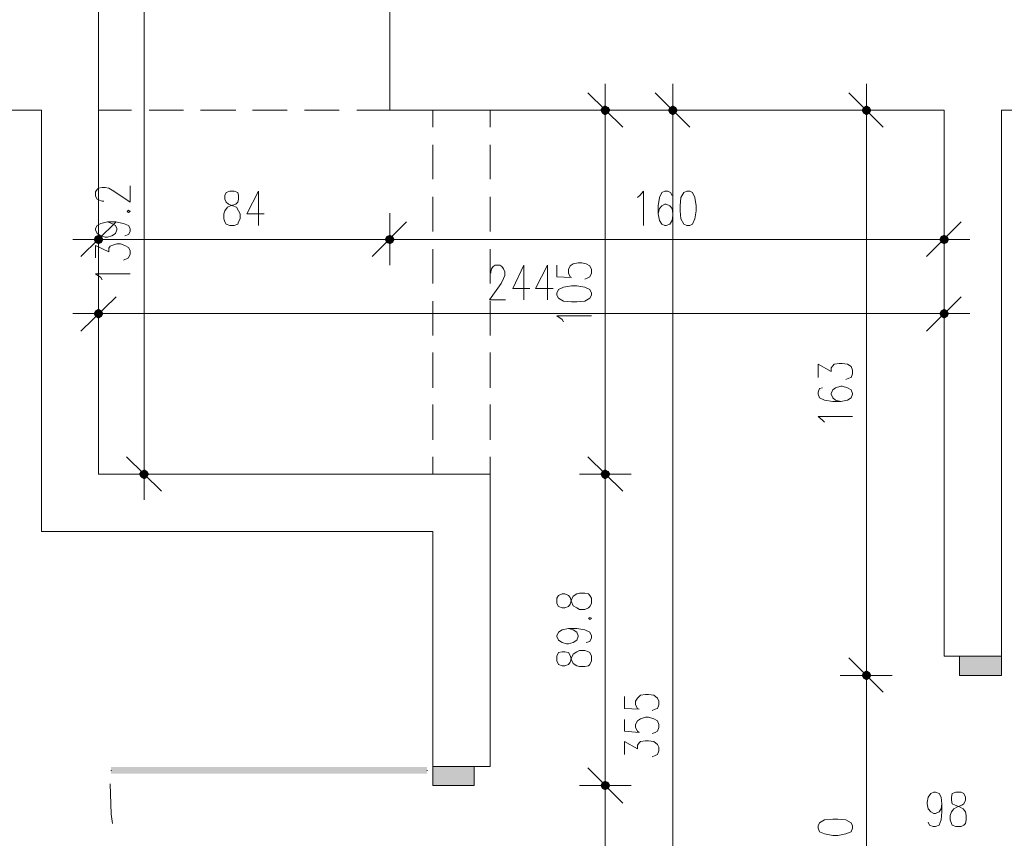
# Model space of a CAD drawing. Header units: millimetres. Extents: x -1147 to 4913, y -2332 to 921.
# Tile 61 of 119: x 2932 to 3216, y -722 to -486. Entities that reach past the tile are written whole.
import ezdxf

# ---------------------------------------------------------------- set-up
doc = ezdxf.new("R2010")
doc.units = ezdxf.units.MM
doc.header["$LTSCALE"] = 0.2
doc.layers.add('C00-00-00', color=7, linetype='Continuous')

msp = doc.modelspace()

# ---------------------------------------------------------------- hatches: boundary and pattern name
at = {"layer": 'C00-00-00'}
h = msp.add_hatch(color=256, dxfattribs=at)
h.dxf.hatch_style = 2
h.paths.add_polyline_path([(3100.033, -511.802), (3100.455, -512.649), (3100.455, -510.956)])
h = msp.add_hatch(color=256, dxfattribs=at)
h.dxf.hatch_style = 2
h.paths.add_polyline_path([(3100.455, -512.649), (3101.301, -513.075), (3101.301, -510.534)])
h = msp.add_hatch(color=256, dxfattribs=at)
h.dxf.hatch_style = 2
h.paths.add_polyline_path([(3100.455, -512.649), (3100.455, -510.956), (3101.301, -510.534)])
h = msp.add_hatch(color=256, dxfattribs=at)
h.dxf.hatch_style = 2
h.paths.add_polyline_path([(3101.301, -513.075), (3101.301, -510.534), (3102.148, -510.956)])
h = msp.add_hatch(color=256, dxfattribs=at)
h.dxf.hatch_style = 2
h.paths.add_polyline_path([(3101.301, -513.075), (3102.148, -512.649), (3102.148, -510.956)])
h = msp.add_hatch(color=256, dxfattribs=at)
h.dxf.hatch_style = 2
h.paths.add_polyline_path([(3102.148, -512.649), (3102.148, -510.956), (3102.573, -511.802)])
h = msp.add_hatch(color=256, dxfattribs=at)
h.dxf.hatch_style = 2
h.paths.add_polyline_path([(3119.508, -511.802), (3119.929, -512.649), (3119.929, -510.956)])
h = msp.add_hatch(color=256, dxfattribs=at)
h.dxf.hatch_style = 2
h.paths.add_polyline_path([(3119.929, -512.649), (3120.776, -513.075), (3120.776, -510.534)])
h = msp.add_hatch(color=256, dxfattribs=at)
h.dxf.hatch_style = 2
h.paths.add_polyline_path([(3119.929, -512.649), (3119.929, -510.956), (3120.776, -510.534)])
h = msp.add_hatch(color=256, dxfattribs=at)
h.dxf.hatch_style = 2
h.paths.add_polyline_path([(3120.776, -513.075), (3120.776, -510.534), (3121.623, -510.956)])
h = msp.add_hatch(color=256, dxfattribs=at)
h.dxf.hatch_style = 2
h.paths.add_polyline_path([(3120.776, -513.075), (3121.623, -512.649), (3121.623, -510.956)])
h = msp.add_hatch(color=256, dxfattribs=at)
h.dxf.hatch_style = 2
h.paths.add_polyline_path([(3121.623, -512.649), (3121.623, -510.956), (3122.044, -511.802)])
h = msp.add_hatch(color=256, dxfattribs=at)
h.dxf.hatch_style = 2
h.paths.add_polyline_path([(3175.388, -511.802), (3175.81, -512.649), (3175.81, -510.956)])
h = msp.add_hatch(color=256, dxfattribs=at)
h.dxf.hatch_style = 2
h.paths.add_polyline_path([(3175.81, -512.649), (3176.656, -513.075), (3176.656, -510.534)])
h = msp.add_hatch(color=256, dxfattribs=at)
h.dxf.hatch_style = 2
h.paths.add_polyline_path([(3175.81, -512.649), (3175.81, -510.956), (3176.656, -510.534)])
h = msp.add_hatch(color=256, dxfattribs=at)
h.dxf.hatch_style = 2
h.paths.add_polyline_path([(3176.656, -513.075), (3176.656, -510.534), (3177.503, -510.956)])
h = msp.add_hatch(color=256, dxfattribs=at)
h.dxf.hatch_style = 2
h.paths.add_polyline_path([(3176.656, -513.075), (3177.503, -512.649), (3177.503, -510.956)])
h = msp.add_hatch(color=256, dxfattribs=at)
h.dxf.hatch_style = 2
h.paths.add_polyline_path([(3177.503, -512.649), (3177.503, -510.956), (3177.924, -511.802)])
h = msp.add_hatch(color=256, dxfattribs=at)
h.dxf.hatch_style = 2
h.paths.add_polyline_path([(2956.31, -549.054), (2953.77, -549.054), (2954.195, -548.208)])
h = msp.add_hatch(color=256, dxfattribs=at)
h.dxf.hatch_style = 2
h.paths.add_polyline_path([(2955.888, -548.208), (2954.195, -548.208), (2955.042, -547.786)])
h = msp.add_hatch(color=256, dxfattribs=at)
h.dxf.hatch_style = 2
h.paths.add_polyline_path([(2956.31, -549.054), (2955.888, -548.208), (2954.195, -548.208)])
h = msp.add_hatch(color=256, dxfattribs=at)
h.dxf.hatch_style = 2
h.paths.add_polyline_path([(3038.226, -548.208), (3037.801, -549.054), (3040.345, -549.054)])
h = msp.add_hatch(color=256, dxfattribs=at)
h.dxf.hatch_style = 2
h.paths.add_polyline_path([(3040.345, -549.054), (3037.801, -549.054), (3038.226, -548.208)])
h = msp.add_hatch(color=256, dxfattribs=at)
h.dxf.hatch_style = 2
h.paths.add_polyline_path([(3039.073, -547.786), (3038.226, -548.208), (3039.919, -548.208)])
h = msp.add_hatch(color=256, dxfattribs=at)
h.dxf.hatch_style = 2
h.paths.add_polyline_path([(3039.919, -548.208), (3038.226, -548.208), (3039.073, -547.786)])
h = msp.add_hatch(color=256, dxfattribs=at)
h.dxf.hatch_style = 2
h.paths.add_polyline_path([(3038.226, -548.208), (3039.919, -548.208), (3040.345, -549.054)])
h = msp.add_hatch(color=256, dxfattribs=at)
h.dxf.hatch_style = 2
h.paths.add_polyline_path([(3040.345, -549.054), (3039.919, -548.208), (3038.226, -548.208)])
h = msp.add_hatch(color=256, dxfattribs=at)
h.dxf.hatch_style = 2
h.paths.add_polyline_path([(3198.246, -548.208), (3197.821, -549.054), (3200.361, -549.054)])
h = msp.add_hatch(color=256, dxfattribs=at)
h.dxf.hatch_style = 2
h.paths.add_polyline_path([(3199.093, -547.786), (3198.246, -548.208), (3199.94, -548.208)])
h = msp.add_hatch(color=256, dxfattribs=at)
h.dxf.hatch_style = 2
h.paths.add_polyline_path([(3198.246, -548.208), (3199.94, -548.208), (3200.361, -549.054)])
h = msp.add_hatch(color=256, dxfattribs=at)
h.dxf.hatch_style = 2
h.paths.add_polyline_path([(2955.888, -549.905), (2956.31, -549.054), (2953.77, -549.054)])
h = msp.add_hatch(color=256, dxfattribs=at)
h.dxf.hatch_style = 2
h.paths.add_polyline_path([(2955.888, -549.905), (2954.195, -549.905), (2953.77, -549.054)])
h = msp.add_hatch(color=256, dxfattribs=at)
h.dxf.hatch_style = 2
h.paths.add_polyline_path([(2955.042, -550.327), (2955.888, -549.905), (2954.195, -549.905)])
h = msp.add_hatch(color=256, dxfattribs=at)
h.dxf.hatch_style = 2
h.paths.add_polyline_path([(3037.801, -549.054), (3038.226, -549.905), (3039.919, -549.905)])
h = msp.add_hatch(color=256, dxfattribs=at)
h.dxf.hatch_style = 2
h.paths.add_polyline_path([(3037.801, -549.054), (3040.345, -549.054), (3039.919, -549.905)])
h = msp.add_hatch(color=256, dxfattribs=at)
h.dxf.hatch_style = 2
h.paths.add_polyline_path([(3039.919, -549.905), (3040.345, -549.054), (3037.801, -549.054)])
h = msp.add_hatch(color=256, dxfattribs=at)
h.dxf.hatch_style = 2
h.paths.add_polyline_path([(3039.919, -549.905), (3038.226, -549.905), (3037.801, -549.054)])
h = msp.add_hatch(color=256, dxfattribs=at)
h.dxf.hatch_style = 2
h.paths.add_polyline_path([(3038.226, -549.905), (3039.919, -549.905), (3039.073, -550.327)])
h = msp.add_hatch(color=256, dxfattribs=at)
h.dxf.hatch_style = 2
h.paths.add_polyline_path([(3039.073, -550.327), (3039.919, -549.905), (3038.226, -549.905)])
h = msp.add_hatch(color=256, dxfattribs=at)
h.dxf.hatch_style = 2
h.paths.add_polyline_path([(3197.821, -549.054), (3198.246, -549.905), (3199.94, -549.905)])
h = msp.add_hatch(color=256, dxfattribs=at)
h.dxf.hatch_style = 2
h.paths.add_polyline_path([(3197.821, -549.054), (3200.361, -549.054), (3199.94, -549.905)])
h = msp.add_hatch(color=256, dxfattribs=at)
h.dxf.hatch_style = 2
h.paths.add_polyline_path([(3198.246, -549.905), (3199.94, -549.905), (3199.093, -550.327)])
h = msp.add_hatch(color=256, dxfattribs=at)
h.dxf.hatch_style = 2
h.paths.add_polyline_path([(2956.31, -570.436), (2953.77, -570.436), (2954.195, -569.589)])
h = msp.add_hatch(color=256, dxfattribs=at)
h.dxf.hatch_style = 2
h.paths.add_polyline_path([(2955.888, -571.282), (2956.31, -570.436), (2953.77, -570.436)])
h = msp.add_hatch(color=256, dxfattribs=at)
h.dxf.hatch_style = 2
h.paths.add_polyline_path([(2955.888, -571.282), (2954.195, -571.282), (2953.77, -570.436)])
h = msp.add_hatch(color=256, dxfattribs=at)
h.dxf.hatch_style = 2
h.paths.add_polyline_path([(2955.888, -569.589), (2954.195, -569.589), (2955.042, -569.163)])
h = msp.add_hatch(color=256, dxfattribs=at)
h.dxf.hatch_style = 2
h.paths.add_polyline_path([(2956.31, -570.436), (2955.888, -569.589), (2954.195, -569.589)])
h = msp.add_hatch(color=256, dxfattribs=at)
h.dxf.hatch_style = 2
h.paths.add_polyline_path([(3198.246, -569.589), (3197.821, -570.436), (3200.361, -570.436)])
h = msp.add_hatch(color=256, dxfattribs=at)
h.dxf.hatch_style = 2
h.paths.add_polyline_path([(3197.821, -570.436), (3198.246, -571.282), (3199.94, -571.282)])
h = msp.add_hatch(color=256, dxfattribs=at)
h.dxf.hatch_style = 2
h.paths.add_polyline_path([(3197.821, -570.436), (3200.361, -570.436), (3199.94, -571.282)])
h = msp.add_hatch(color=256, dxfattribs=at)
h.dxf.hatch_style = 2
h.paths.add_polyline_path([(3199.093, -569.163), (3198.246, -569.589), (3199.94, -569.589)])
h = msp.add_hatch(color=256, dxfattribs=at)
h.dxf.hatch_style = 2
h.paths.add_polyline_path([(3198.246, -569.589), (3199.94, -569.589), (3200.361, -570.436)])
h = msp.add_hatch(color=256, dxfattribs=at)
h.dxf.hatch_style = 2
h.paths.add_polyline_path([(2955.042, -571.708), (2955.888, -571.282), (2954.195, -571.282)])
h = msp.add_hatch(color=256, dxfattribs=at)
h.dxf.hatch_style = 2
h.paths.add_polyline_path([(3198.246, -571.282), (3199.94, -571.282), (3199.093, -571.708)])
h = msp.add_hatch(color=256, dxfattribs=at)
h.dxf.hatch_style = 2
h.paths.add_polyline_path([(2967.317, -615.942), (2967.317, -617.636), (2966.896, -616.789)])
h = msp.add_hatch(color=256, dxfattribs=at)
h.dxf.hatch_style = 2
h.paths.add_polyline_path([(2968.164, -615.521), (2967.317, -615.942), (2967.317, -617.636)])
h = msp.add_hatch(color=256, dxfattribs=at)
h.dxf.hatch_style = 2
h.paths.add_polyline_path([(2968.164, -615.521), (2968.164, -618.061), (2967.317, -617.636)])
h = msp.add_hatch(color=256, dxfattribs=at)
h.dxf.hatch_style = 2
h.paths.add_polyline_path([(2969.011, -615.942), (2968.164, -615.521), (2968.164, -618.061)])
h = msp.add_hatch(color=256, dxfattribs=at)
h.dxf.hatch_style = 2
h.paths.add_polyline_path([(2969.011, -615.942), (2969.011, -617.636), (2968.164, -618.061)])
h = msp.add_hatch(color=256, dxfattribs=at)
h.dxf.hatch_style = 2
h.paths.add_polyline_path([(2969.432, -616.789), (2969.011, -615.942), (2969.011, -617.636)])
h = msp.add_hatch(color=256, dxfattribs=at)
h.dxf.hatch_style = 2
h.paths.add_polyline_path([(3100.455, -615.942), (3100.455, -617.636), (3100.033, -616.789)])
h = msp.add_hatch(color=256, dxfattribs=at)
h.dxf.hatch_style = 2
h.paths.add_polyline_path([(3100.033, -616.789), (3100.455, -617.636), (3100.455, -615.942)])
h = msp.add_hatch(color=256, dxfattribs=at)
h.dxf.hatch_style = 2
h.paths.add_polyline_path([(3101.301, -615.521), (3100.455, -615.942), (3100.455, -617.636)])
h = msp.add_hatch(color=256, dxfattribs=at)
h.dxf.hatch_style = 2
h.paths.add_polyline_path([(3101.301, -615.521), (3101.301, -618.061), (3100.455, -617.636)])
h = msp.add_hatch(color=256, dxfattribs=at)
h.dxf.hatch_style = 2
h.paths.add_polyline_path([(3100.455, -617.636), (3101.301, -618.061), (3101.301, -615.521)])
h = msp.add_hatch(color=256, dxfattribs=at)
h.dxf.hatch_style = 2
h.paths.add_polyline_path([(3100.455, -617.636), (3100.455, -615.942), (3101.301, -615.521)])
h = msp.add_hatch(color=256, dxfattribs=at)
h.dxf.hatch_style = 2
h.paths.add_polyline_path([(3102.148, -615.942), (3101.301, -615.521), (3101.301, -618.061)])
h = msp.add_hatch(color=256, dxfattribs=at)
h.dxf.hatch_style = 2
h.paths.add_polyline_path([(3101.301, -618.061), (3101.301, -615.521), (3102.148, -615.942)])
h = msp.add_hatch(color=256, dxfattribs=at)
h.dxf.hatch_style = 2
h.paths.add_polyline_path([(3102.148, -615.942), (3102.148, -617.636), (3101.301, -618.061)])
h = msp.add_hatch(color=256, dxfattribs=at)
h.dxf.hatch_style = 2
h.paths.add_polyline_path([(3101.301, -618.061), (3102.148, -617.636), (3102.148, -615.942)])
h = msp.add_hatch(color=256, dxfattribs=at)
h.dxf.hatch_style = 2
h.paths.add_polyline_path([(3102.573, -616.789), (3102.148, -615.942), (3102.148, -617.636)])
h = msp.add_hatch(color=256, dxfattribs=at)
h.dxf.hatch_style = 2
h.paths.add_polyline_path([(3102.148, -617.636), (3102.148, -615.942), (3102.573, -616.789)])
h = msp.add_hatch(color=256, dxfattribs=at)
h.dxf.hatch_style = 2
h.paths.add_polyline_path([(3215.602, -669.282), (3203.539, -669.282), (3203.539, -674.788)])
h = msp.add_hatch(color=256, dxfattribs=at)
h.dxf.hatch_style = 2
h.paths.add_polyline_path([(3215.602, -669.282), (3215.602, -674.788), (3203.539, -674.788)])
h = msp.add_hatch(color=256, dxfattribs=at)
h.dxf.hatch_style = 2
h.paths.add_polyline_path([(3175.388, -674.788), (3175.81, -675.635), (3175.81, -673.941)])
h = msp.add_hatch(color=256, dxfattribs=at)
h.dxf.hatch_style = 2
h.paths.add_polyline_path([(3175.81, -673.941), (3175.81, -675.635), (3175.388, -674.788)])
h = msp.add_hatch(color=256, dxfattribs=at)
h.dxf.hatch_style = 2
h.paths.add_polyline_path([(3175.81, -675.635), (3176.656, -676.056), (3176.656, -673.516)])
h = msp.add_hatch(color=256, dxfattribs=at)
h.dxf.hatch_style = 2
h.paths.add_polyline_path([(3175.81, -675.635), (3175.81, -673.941), (3176.656, -673.516)])
h = msp.add_hatch(color=256, dxfattribs=at)
h.dxf.hatch_style = 2
h.paths.add_polyline_path([(3176.656, -673.516), (3175.81, -673.941), (3175.81, -675.635)])
h = msp.add_hatch(color=256, dxfattribs=at)
h.dxf.hatch_style = 2
h.paths.add_polyline_path([(3176.656, -673.516), (3176.656, -676.056), (3175.81, -675.635)])
h = msp.add_hatch(color=256, dxfattribs=at)
h.dxf.hatch_style = 2
h.paths.add_polyline_path([(3176.656, -676.056), (3176.656, -673.516), (3177.503, -673.941)])
h = msp.add_hatch(color=256, dxfattribs=at)
h.dxf.hatch_style = 2
h.paths.add_polyline_path([(3177.503, -673.941), (3176.656, -673.516), (3176.656, -676.056)])
h = msp.add_hatch(color=256, dxfattribs=at)
h.dxf.hatch_style = 2
h.paths.add_polyline_path([(3176.656, -676.056), (3177.503, -675.635), (3177.503, -673.941)])
h = msp.add_hatch(color=256, dxfattribs=at)
h.dxf.hatch_style = 2
h.paths.add_polyline_path([(3177.503, -673.941), (3177.503, -675.635), (3176.656, -676.056)])
h = msp.add_hatch(color=256, dxfattribs=at)
h.dxf.hatch_style = 2
h.paths.add_polyline_path([(3177.503, -675.635), (3177.503, -673.941), (3177.924, -674.788)])
h = msp.add_hatch(color=256, dxfattribs=at)
h.dxf.hatch_style = 2
h.paths.add_polyline_path([(3177.924, -674.788), (3177.503, -673.941), (3177.503, -675.635)])
h = msp.add_hatch(color=256, dxfattribs=at)
h.dxf.hatch_style = 2
h.paths.add_polyline_path([(3049.867, -701.245), (3049.867, -703.152), (2958.641, -701.245)])
h = msp.add_hatch(color=256, dxfattribs=at)
h.dxf.hatch_style = 2
h.paths.add_polyline_path([(3049.867, -703.152), (2958.641, -701.245), (2958.641, -703.152)])
h = msp.add_hatch(color=256, dxfattribs=at)
h.dxf.hatch_style = 2
h.paths.add_polyline_path([(2958.641, -703.152), (2958.641, -701.245), (3049.867, -703.152)])
h = msp.add_hatch(color=256, dxfattribs=at)
h.dxf.hatch_style = 2
h.paths.add_polyline_path([(2958.641, -701.245), (3049.867, -703.152), (3049.867, -701.245)])
h = msp.add_hatch(color=256, dxfattribs=at)
h.dxf.hatch_style = 2
h.paths.add_polyline_path([(3051.561, -701.033), (3063.415, -701.033), (3063.415, -706.539)])
h = msp.add_hatch(color=256, dxfattribs=at)
h.dxf.hatch_style = 2
h.paths.add_polyline_path([(3051.561, -701.033), (3051.561, -706.539), (3063.415, -706.539)])
h = msp.add_hatch(color=256, dxfattribs=at)
h.dxf.hatch_style = 2
h.paths.add_polyline_path([(3100.455, -705.692), (3100.455, -707.385), (3100.033, -706.539)])
h = msp.add_hatch(color=256, dxfattribs=at)
h.dxf.hatch_style = 2
h.paths.add_polyline_path([(3100.033, -706.539), (3100.455, -707.385), (3100.455, -705.692)])
h = msp.add_hatch(color=256, dxfattribs=at)
h.dxf.hatch_style = 2
h.paths.add_polyline_path([(3101.301, -705.266), (3100.455, -705.692), (3100.455, -707.385)])
h = msp.add_hatch(color=256, dxfattribs=at)
h.dxf.hatch_style = 2
h.paths.add_polyline_path([(3101.301, -705.266), (3101.301, -707.807), (3100.455, -707.385)])
h = msp.add_hatch(color=256, dxfattribs=at)
h.dxf.hatch_style = 2
h.paths.add_polyline_path([(3100.455, -707.385), (3101.301, -707.807), (3101.301, -705.266)])
h = msp.add_hatch(color=256, dxfattribs=at)
h.dxf.hatch_style = 2
h.paths.add_polyline_path([(3100.455, -707.385), (3100.455, -705.692), (3101.301, -705.266)])
h = msp.add_hatch(color=256, dxfattribs=at)
h.dxf.hatch_style = 2
h.paths.add_polyline_path([(3102.148, -705.692), (3101.301, -705.266), (3101.301, -707.807)])
h = msp.add_hatch(color=256, dxfattribs=at)
h.dxf.hatch_style = 2
h.paths.add_polyline_path([(3101.301, -707.807), (3101.301, -705.266), (3102.148, -705.692)])
h = msp.add_hatch(color=256, dxfattribs=at)
h.dxf.hatch_style = 2
h.paths.add_polyline_path([(3102.148, -705.692), (3102.148, -707.385), (3101.301, -707.807)])
h = msp.add_hatch(color=256, dxfattribs=at)
h.dxf.hatch_style = 2
h.paths.add_polyline_path([(3101.301, -707.807), (3102.148, -707.385), (3102.148, -705.692)])
h = msp.add_hatch(color=256, dxfattribs=at)
h.dxf.hatch_style = 2
h.paths.add_polyline_path([(3102.573, -706.539), (3102.148, -705.692), (3102.148, -707.385)])
h = msp.add_hatch(color=256, dxfattribs=at)
h.dxf.hatch_style = 2
h.paths.add_polyline_path([(3102.148, -707.385), (3102.148, -705.692), (3102.573, -706.539)])

# ---------------------------------------------------------------- linework, layer by layer
at = {"layer": 'C00-00-00', "lineweight": 0}
for points in [[(2942.128, -1.051), (2942.128, -255.05), (2844.128, -255.05), (2844.128, -477.516), (2955.042, -477.516), (2955.042, -616.789), (3068.07, -616.789), (3068.07, -701.033), (3051.561, -701.033), (3051.561, -633.298), (2938.532, -633.298), (2938.532, -511.802), (2708.025, -511.802), (2708.025, -540.166), (2674.794, -540.166), (2674.794, -511.802), (2647.49, -511.802), (2647.49, -478.571), (2819.151, -478.571), (2819.151, -25.815), (2774.491, -25.815), (2774.491, -1.051)], [(3377.528, -511.802), (3215.602, -511.802), (3215.602, -669.282), (3199.093, -669.282), (3199.093, -511.802), (3039.073, -511.802), (3039.073, -390.941), (3063.837, -390.941), (3063.837, -472.431), (3314.662, -472.431), (3314.662, -432.852), (3362.713, -432.852), (3362.713, -478.571), (3377.528, -478.571)], [(3101.301, -510.534), (3100.455, -510.956), (3100.033, -511.802), (3100.455, -512.649), (3101.301, -513.075), (3102.148, -512.649), (3102.573, -511.802), (3102.148, -510.956)], [(3120.776, -510.534), (3119.929, -510.956), (3119.508, -511.802), (3119.929, -512.649), (3120.776, -513.075), (3121.623, -512.649), (3122.044, -511.802), (3121.623, -510.956)], [(3176.656, -510.534), (3175.81, -510.956), (3175.388, -511.802), (3175.81, -512.649), (3176.656, -513.075), (3177.503, -512.649), (3177.924, -511.802), (3177.503, -510.956)], [(2992.932, -535.085), (2991.872, -535.511), (2991.447, -536.358), (2991.447, -537.417), (2991.872, -538.26), (2992.506, -538.898), (2993.779, -539.319), (2994.834, -539.745), (2995.468, -540.804), (2995.893, -541.651), (2995.893, -543.131), (2995.468, -543.978), (2995.259, -544.612), (2994.2, -545.034), (2992.932, -545.034), (2991.872, -544.612), (2991.447, -543.978), (2991.234, -543.131), (2991.234, -541.651), (2991.447, -540.804), (2992.294, -539.745), (2993.141, -539.319), (2994.621, -538.898), (2995.259, -538.26), (2995.468, -537.417), (2995.468, -536.358), (2995.259, -535.511), (2994.2, -535.085)], [(3124.797, -535.085), (3123.95, -535.511), (3123.104, -536.992), (3122.891, -539.319), (3122.891, -540.804), (3123.104, -543.131), (3123.95, -544.612), (3124.797, -545.034), (3125.644, -545.034), (3126.491, -544.612), (3127.129, -543.131), (3127.55, -540.804), (3127.55, -539.319), (3127.129, -536.992), (3126.491, -535.511), (3125.644, -535.085)], [(2963.296, -541.013), (2963.722, -541.225), (2964.143, -541.013), (2963.722, -540.591)], [(2953.77, -549.054), (2954.195, -549.905), (2955.042, -550.327), (2955.888, -549.905), (2956.31, -549.054), (2955.888, -548.208), (2955.042, -547.786), (2954.195, -548.208)], [(3040.345, -549.054), (3039.919, -548.208), (3039.073, -547.786), (3038.226, -548.208), (3037.801, -549.054), (3038.226, -549.905), (3039.073, -550.327), (3039.919, -549.905)], [(3037.801, -549.054), (3038.226, -549.905), (3039.073, -550.327), (3039.919, -549.905), (3040.345, -549.054), (3039.919, -548.208), (3039.073, -547.786), (3038.226, -548.208)], [(3200.361, -549.054), (3199.94, -548.208), (3199.093, -547.786), (3198.246, -548.208), (3197.821, -549.054), (3198.246, -549.905), (3199.093, -550.327), (3199.94, -549.905)], [(3087.332, -565.142), (3087.758, -565.989), (3089.238, -566.836), (3091.566, -567.049), (3093.047, -567.049), (3095.374, -566.836), (3096.859, -565.989), (3097.28, -565.142), (3097.28, -564.508), (3096.859, -563.449), (3095.374, -562.815), (3093.047, -562.394), (3091.566, -562.394), (3089.238, -562.815), (3087.758, -563.449), (3087.332, -564.508)], [(2953.77, -570.436), (2954.195, -571.282), (2955.042, -571.708), (2955.888, -571.282), (2956.31, -570.436), (2955.888, -569.589), (2955.042, -569.163), (2954.195, -569.589)], [(3200.361, -570.436), (3199.94, -569.589), (3199.093, -569.163), (3198.246, -569.589), (3197.821, -570.436), (3198.246, -571.282), (3199.093, -571.708), (3199.94, -571.282)], [(2968.164, -618.061), (2969.011, -617.636), (2969.432, -616.789), (2969.011, -615.942), (2968.164, -615.521), (2967.317, -615.942), (2966.896, -616.789), (2967.317, -617.636)], [(3101.301, -618.061), (3102.148, -617.636), (3102.573, -616.789), (3102.148, -615.942), (3101.301, -615.521), (3100.455, -615.942), (3100.033, -616.789), (3100.455, -617.636)], [(3101.301, -615.521), (3100.455, -615.942), (3100.033, -616.789), (3100.455, -617.636), (3101.301, -618.061), (3102.148, -617.636), (3102.573, -616.789), (3102.148, -615.942)], [(3087.332, -654.041), (3087.758, -654.892), (3088.813, -655.313), (3089.66, -655.313), (3090.719, -654.892), (3091.145, -654.254), (3091.566, -652.986), (3091.991, -651.926), (3093.047, -651.292), (3093.893, -651.08), (3095.374, -651.08), (3096.434, -651.292), (3096.859, -651.714), (3097.28, -652.56), (3097.28, -654.041), (3096.859, -654.892), (3096.434, -655.313), (3095.374, -655.739), (3093.893, -655.739), (3093.047, -655.313), (3091.991, -654.679), (3091.566, -653.62), (3091.145, -652.352), (3090.719, -651.714), (3089.66, -651.292), (3088.813, -651.292), (3087.758, -651.714), (3087.332, -652.56)], [(3096.434, -658.279), (3096.859, -658.7), (3097.28, -658.279), (3096.859, -658.066)], [(3087.332, -670.554), (3087.758, -671.61), (3088.813, -672.035), (3089.66, -672.035), (3090.719, -671.61), (3091.145, -670.976), (3091.566, -669.708), (3091.991, -668.648), (3093.047, -668.014), (3093.893, -667.589), (3095.374, -667.589), (3096.434, -668.014), (3096.859, -668.227), (3097.28, -669.282), (3097.28, -670.554), (3096.859, -671.61), (3096.434, -672.035), (3095.374, -672.248), (3093.893, -672.248), (3093.047, -672.035), (3091.991, -671.401), (3091.566, -670.342), (3091.145, -669.074), (3090.719, -668.227), (3089.66, -668.014), (3088.813, -668.014), (3087.758, -668.227), (3087.332, -669.282)], [(3215.602, -674.788), (3215.602, -669.285), (3203.537, -669.285), (3203.537, -674.788)], [(3176.656, -673.516), (3175.81, -673.941), (3175.388, -674.788), (3175.81, -675.635), (3176.656, -676.056), (3177.503, -675.635), (3177.924, -674.788), (3177.503, -673.941)], [(3176.656, -676.056), (3177.503, -675.635), (3177.924, -674.788), (3177.503, -673.941), (3176.656, -673.516), (3175.81, -673.941), (3175.388, -674.788), (3175.81, -675.635)], [(3063.415, -706.539), (3063.415, -701.036), (3051.562, -701.036), (3051.562, -706.539)], [(3101.301, -707.807), (3102.148, -707.385), (3102.573, -706.539), (3102.148, -705.692), (3101.301, -705.266), (3100.455, -705.692), (3100.033, -706.539), (3100.455, -707.385)], [(3101.301, -705.266), (3100.455, -705.692), (3100.033, -706.539), (3100.455, -707.385), (3101.301, -707.807), (3102.148, -707.385), (3102.573, -706.539), (3102.148, -705.692)], [(3202.48, -708.441), (3201.42, -708.866), (3201.208, -709.921), (3201.208, -710.768), (3201.42, -711.828), (3202.267, -712.253), (3203.539, -712.674), (3204.595, -713.312), (3205.233, -714.159), (3205.441, -715.214), (3205.441, -716.487), (3205.233, -717.542), (3204.807, -717.967), (3203.96, -718.389), (3202.48, -718.389), (3201.42, -717.967), (3201.208, -717.542), (3200.786, -716.487), (3200.786, -715.214), (3201.208, -714.159), (3201.846, -713.312), (3202.905, -712.674), (3204.173, -712.253), (3204.807, -711.828), (3205.233, -710.768), (3205.233, -709.921), (3204.807, -708.866), (3203.96, -708.441)], [(3162.687, -718.814), (3163.109, -719.874), (3164.594, -720.508), (3166.921, -720.929), (3168.402, -720.929), (3170.729, -720.508), (3172.21, -719.874), (3172.635, -718.814), (3172.635, -718.18), (3172.21, -717.333), (3170.729, -716.487), (3168.402, -716.274), (3166.921, -716.274), (3164.594, -716.487), (3163.109, -717.333), (3162.687, -718.18)]]:
    msp.add_lwpolyline(points, close=True, dxfattribs=at)
for points in [[(2968.164, -482.592), (2968.164, -611.709)], [(2955.042, -499.74), (2955.042, -489.579)], [(3039.073, -489.579), (3039.073, -499.74)], [(2964.568, -511.802), (2955.042, -511.802), (2955.042, -504.607)], [(3039.073, -504.607), (3039.073, -511.802), (3029.546, -511.802)], [(3101.301, -519.21), (3101.301, -504.186)], [(3120.776, -519.21), (3120.776, -504.186)], [(3176.656, -519.21), (3176.656, -504.186)], [(3096.221, -506.722), (3106.382, -516.67)], [(3115.696, -506.722), (3125.644, -516.67)], [(3171.576, -506.722), (3181.524, -516.67)], [(2979.593, -511.802), (2969.645, -511.802)], [(2994.621, -511.802), (2984.465, -511.802)], [(3009.437, -511.802), (2999.489, -511.802)], [(3024.47, -511.802), (3014.522, -511.802)], [(3051.561, -516.67), (3051.561, -511.802), (3057.275, -511.802)], [(3062.143, -511.802), (3068.07, -511.802), (3068.07, -516.67)], [(3108.713, -511.802), (3093.893, -511.802)], [(3128.184, -511.802), (3113.156, -511.802)], [(3184.064, -511.802), (3169.036, -511.802)], [(3101.301, -611.709), (3101.301, -516.67)], [(3120.776, -861.687), (3120.776, -516.67)], [(3176.656, -669.708), (3176.656, -516.67)], [(3051.561, -531.703), (3051.561, -521.75)], [(3068.07, -521.75), (3068.07, -531.703)], [(2956.522, -538.051), (2956.101, -538.051), (2955.042, -537.626), (2954.62, -537.417), (2954.195, -536.57), (2954.195, -535.298), (2954.62, -534.664), (2955.042, -534.239), (2956.101, -534.03), (2956.948, -534.03), (2958.003, -534.239), (2959.484, -535.085), (2964.143, -538.26), (2964.143, -533.605)], [(3001.182, -535.085), (2997.796, -541.651), (3002.88, -541.651)], [(3001.182, -535.085), (3001.182, -545.034)], [(3051.561, -546.727), (3051.561, -536.779)], [(3068.07, -536.779), (3068.07, -546.727)], [(3110.615, -536.992), (3111.249, -536.358), (3112.309, -535.085), (3112.309, -545.034)], [(3120.563, -536.358), (3120.142, -535.511), (3119.295, -535.085), (3118.449, -535.085), (3117.602, -535.511), (3116.968, -536.992), (3116.543, -539.319), (3116.543, -541.651), (3116.968, -543.553), (3117.602, -544.612), (3118.449, -545.034), (3118.87, -545.034), (3119.929, -544.612), (3120.563, -543.553), (3120.776, -542.072), (3120.776, -541.651), (3120.563, -540.166), (3119.929, -539.319), (3118.87, -538.898), (3118.449, -538.898), (3117.602, -539.319), (3116.968, -540.166), (3116.543, -541.651)], [(2955.042, -541.438), (2955.042, -556.466)], [(3039.073, -556.466), (3039.073, -541.438)], [(3039.073, -541.438), (3039.073, -556.466)], [(3199.093, -556.466), (3199.093, -541.438)], [(2949.961, -553.926), (2960.122, -543.978)], [(2957.582, -543.978), (2958.85, -544.4), (2959.909, -545.034), (2960.331, -545.88), (2960.331, -546.306), (2959.909, -547.365), (2958.85, -547.999), (2957.582, -548.42), (2956.948, -548.42), (2955.676, -547.999), (2954.62, -547.365), (2954.195, -546.306), (2954.195, -545.88), (2954.62, -545.034), (2955.676, -544.4), (2957.582, -543.978), (2959.909, -543.978), (2962.237, -544.4), (2963.722, -545.034), (2964.143, -545.88), (2964.143, -546.727), (2963.722, -547.574), (2962.662, -547.999)], [(3043.94, -543.978), (3033.992, -553.926)], [(3033.992, -553.926), (3043.94, -543.978)], [(3203.96, -543.978), (3194.012, -553.926)], [(2962.45, -549.054), (2947.634, -549.054)], [(2954.195, -554.348), (2954.195, -550.752), (2958.003, -552.654), (2958.003, -551.599), (2958.429, -550.961), (2958.85, -550.752), (2960.331, -550.327), (2961.39, -550.327), (2962.662, -550.752), (2963.722, -551.386), (2964.143, -552.233), (2964.143, -553.292), (2963.722, -554.348), (2963.296, -554.56), (2962.237, -554.982)], [(2960.122, -549.054), (3033.992, -549.054)], [(3031.452, -549.054), (3046.481, -549.054)], [(3046.481, -549.054), (3031.452, -549.054)], [(3043.94, -549.054), (3194.012, -549.054)], [(3191.472, -549.054), (3206.501, -549.054)], [(3051.561, -561.76), (3051.561, -551.807)], [(3068.07, -551.807), (3068.07, -561.76)], [(3068.283, -558.794), (3068.283, -558.369), (3068.496, -557.522), (3068.917, -556.888), (3069.555, -556.466), (3070.823, -556.466), (3071.457, -556.888), (3071.883, -557.522), (3072.304, -558.369), (3072.304, -559.428), (3071.883, -560.275), (3071.244, -561.76), (3067.857, -566.415), (3072.517, -566.415)], [(3077.81, -556.466), (3074.631, -563.24), (3079.503, -563.24)], [(3077.81, -556.466), (3077.81, -566.415)], [(3084.579, -556.466), (3081.197, -563.24), (3086.273, -563.24)], [(3084.579, -556.466), (3084.579, -566.415)], [(3087.332, -556.466), (3087.332, -559.853), (3091.566, -560.062), (3091.145, -559.853), (3090.719, -558.794), (3090.719, -557.735), (3091.145, -556.675), (3091.991, -556.041), (3093.472, -555.828), (3094.528, -555.828), (3095.8, -556.041), (3096.859, -556.675), (3097.28, -557.735), (3097.28, -558.794), (3096.859, -559.853), (3096.434, -560.062), (3095.374, -560.487)], [(2956.101, -560.7), (2955.676, -560.062), (2954.195, -559.007), (2964.143, -559.007)], [(2955.042, -563.028), (2955.042, -578.056)], [(3199.093, -578.056), (3199.093, -563.028)], [(2949.961, -575.516), (2960.122, -565.568)], [(3051.561, -576.784), (3051.561, -566.836)], [(3068.07, -566.836), (3068.07, -576.784)], [(3203.96, -565.568), (3194.012, -575.516)], [(2962.45, -570.436), (2947.634, -570.436)], [(2960.122, -570.436), (3194.012, -570.436)], [(3089.238, -572.763), (3088.813, -572.129), (3087.332, -571.07), (3097.28, -571.07)], [(3191.472, -570.436), (3206.501, -570.436)], [(3051.561, -591.812), (3051.561, -581.656)], [(3068.07, -581.656), (3068.07, -591.812)], [(3162.687, -588.851), (3162.687, -585.039), (3166.496, -587.157), (3166.496, -586.098), (3166.921, -585.464), (3167.342, -585.039), (3168.823, -584.83), (3169.67, -584.83), (3171.151, -585.039), (3172.21, -585.677), (3172.635, -586.732), (3172.635, -587.791), (3172.21, -588.851), (3171.576, -589.064), (3170.729, -589.485)], [(3163.955, -591.812), (3163.109, -592.025), (3162.687, -593.085), (3162.687, -593.719), (3163.109, -594.778), (3164.594, -595.412), (3166.921, -595.833), (3169.249, -595.833), (3171.151, -595.412), (3172.21, -594.778), (3172.635, -593.719), (3172.635, -593.506), (3172.21, -592.451), (3171.151, -591.812), (3169.67, -591.391), (3169.249, -591.391), (3167.768, -591.812), (3166.921, -592.451), (3166.496, -593.506), (3166.496, -593.719), (3166.921, -594.778), (3167.768, -595.412), (3169.249, -595.833)], [(3051.561, -606.841), (3051.561, -596.68)], [(3068.07, -596.68), (3068.07, -606.841)], [(3164.594, -601.761), (3163.955, -601.126), (3162.687, -600.071), (3172.635, -600.071)], [(2968.164, -609.172), (2968.164, -624.197)], [(3101.301, -609.172), (3101.301, -624.197)], [(3101.301, -624.197), (3101.301, -609.172)], [(2973.244, -621.661), (2963.084, -611.709)], [(3051.561, -616.789), (3051.561, -611.709)], [(3068.07, -611.709), (3068.07, -616.789), (3062.143, -616.789)], [(3106.382, -621.661), (3096.221, -611.709)], [(3096.221, -611.709), (3106.382, -621.661)], [(2960.756, -616.789), (2975.572, -616.789)], [(3057.275, -616.789), (3051.561, -616.789)], [(3093.893, -616.789), (3108.713, -616.789)], [(3108.713, -616.789), (3093.893, -616.789)], [(3101.301, -621.661), (3101.301, -701.458)], [(3090.719, -661.24), (3091.991, -661.662), (3093.047, -662.3), (3093.472, -663.355), (3093.472, -663.568), (3093.047, -664.627), (3091.991, -665.261), (3090.719, -665.687), (3090.085, -665.687), (3088.813, -665.261), (3087.758, -664.627), (3087.332, -663.568), (3087.332, -663.355), (3087.758, -662.3), (3088.813, -661.662), (3090.719, -661.24), (3093.047, -661.24), (3095.374, -661.662), (3096.859, -662.3), (3097.28, -663.355), (3097.28, -663.993), (3096.859, -665.053), (3095.8, -665.261)], [(3176.656, -682.196), (3176.656, -667.168)], [(3176.656, -667.168), (3176.656, -682.196)], [(3171.576, -669.708), (3181.524, -679.656)], [(3181.524, -679.656), (3171.576, -669.708)], [(3184.064, -674.788), (3169.036, -674.788)], [(3169.036, -674.788), (3184.064, -674.788)], [(3106.807, -680.924), (3106.807, -684.311), (3111.041, -684.523), (3110.615, -684.311), (3109.981, -683.255), (3109.981, -682.196), (3110.615, -681.349), (3111.462, -680.503), (3112.943, -680.29), (3113.79, -680.29), (3115.274, -680.503), (3116.33, -681.349), (3116.755, -682.196), (3116.755, -683.255), (3116.33, -684.311), (3115.696, -684.523), (3114.849, -684.949)], [(3176.656, -769.827), (3176.656, -679.656)], [(3106.807, -687.489), (3106.807, -690.872), (3111.041, -691.297), (3110.615, -690.872), (3109.981, -689.817), (3109.981, -688.97), (3110.615, -687.91), (3111.462, -687.276), (3112.943, -686.851), (3113.79, -686.851), (3115.274, -687.276), (3116.33, -687.91), (3116.755, -688.97), (3116.755, -689.817), (3116.33, -690.872), (3115.696, -691.297), (3114.849, -691.51)], [(3106.807, -697.646), (3106.807, -693.838), (3110.615, -695.952), (3110.615, -694.897), (3111.041, -694.263), (3111.462, -693.838), (3112.943, -693.625), (3113.79, -693.625), (3115.274, -693.838), (3116.33, -694.684), (3116.755, -695.531), (3116.755, -696.59), (3116.33, -697.646), (3115.696, -697.858), (3114.849, -698.284)], [(3106.382, -711.615), (3096.221, -701.458)], [(3096.221, -701.458), (3106.382, -711.615)], [(3101.301, -699.127), (3101.301, -713.946)], [(3101.301, -713.946), (3101.301, -699.127)], [(2958.641, -702.305), (2958.641, -702.092)], [(3049.867, -702.305), (3049.867, -702.092)], [(2959.063, -717.542), (2958.641, -714.793), (2958.429, -706.113)], [(3093.893, -706.539), (3108.713, -706.539)], [(3108.713, -706.539), (3093.893, -706.539)], [(3198.459, -711.828), (3198.246, -713.312), (3197.612, -714.159), (3196.553, -714.58), (3196.131, -714.58), (3195.285, -714.159), (3194.438, -713.312), (3194.225, -711.828), (3194.225, -711.406), (3194.438, -709.921), (3195.285, -708.866), (3196.131, -708.441), (3196.553, -708.441), (3197.612, -708.866), (3198.246, -709.921), (3198.459, -711.828), (3198.459, -714.159), (3198.246, -716.487), (3197.612, -717.967), (3196.553, -718.389), (3195.919, -718.389), (3194.859, -717.967), (3194.438, -717.121)], [(3101.301, -711.615), (3101.301, -793.531)]]:
    msp.add_lwpolyline(points, dxfattribs=at)

doc.saveas('drawing.dxf')
